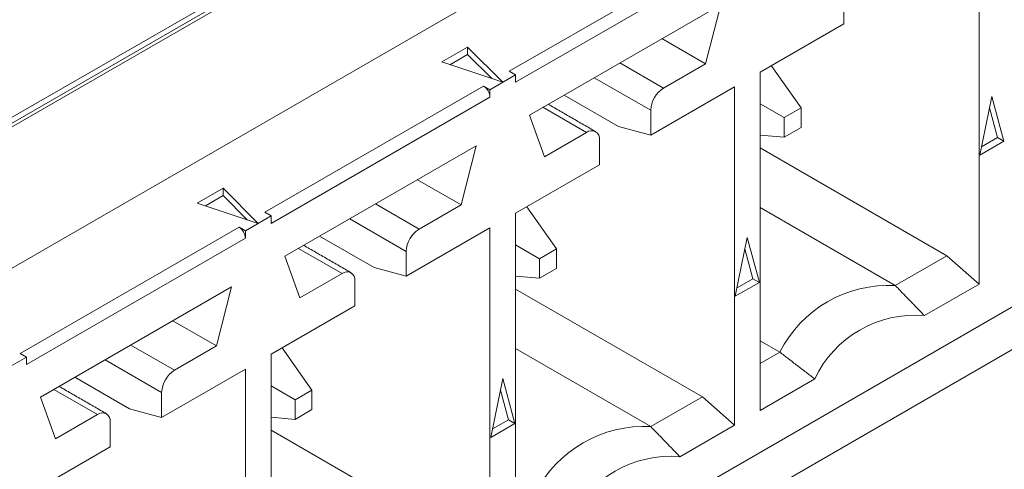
# Model space of a CAD drawing. Header units: inches. Extents: x 0.2 to 16.3, y 0.2 to 11.5.
# Tile 31 of 71: x 3.8 to 4.084, y 1.507 to 1.637. Entities that reach past the tile are written whole.
import ezdxf

# ---------------------------------------------------------------- set-up
doc = ezdxf.new("R2010")
doc.units = ezdxf.units.IN
doc.header["$MEASUREMENT"] = 0

msp = doc.modelspace()

# ---------------------------------------------------------------- linework, layer by layer
at = {"color": 7, "linetype": 'Continuous', "lineweight": 15}
for p, q in [((3.7172368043, 1.5596442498), (4.3249723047, 1.9104824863)), ((3.7172369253, 1.5607155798), (4.3240444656, 1.9110181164)), ((2.9597207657, 1.081464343), (4.3291508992, 1.8720195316)), ((4.3291508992, 1.6814933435), (2.9597207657, 0.8909381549)), ((4.3057514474, 1.6803337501), (3.7161357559, 1.3399558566)), ((3.9411553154, 1.6220203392), (4.0044422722, 1.6585551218)), ((4.077008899, 1.6583123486), (4.077008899, 1.560414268)), ((4.006298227, 1.6553405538), (3.9430112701, 1.6188057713)), ((3.7954417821, 1.6075128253), (3.8675274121, 1.6491269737)), ((4.0379417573, 1.6357593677), (4.0379417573, 1.6429609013)), ((3.9470014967, 1.6093219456), (4.0023080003, 1.6412497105)), ((4.0023080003, 1.6412497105), (3.997946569, 1.6241584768)), ((4.0137219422, 1.621777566), (4.0379417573, 1.6357593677)), ((3.997946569, 1.6241584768), (3.9853242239, 1.6314452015)), ((3.9216483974, 1.6246896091), (3.929107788, 1.6289958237)), ((3.929107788, 1.6289958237), (3.9392975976, 1.6188071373)), ((3.929107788, 1.6289958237), (3.929107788, 1.6268526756)), ((3.929107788, 1.6268526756), (3.9240019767, 1.6239051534)), ((3.9360824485, 1.6198787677), (3.929107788, 1.6268526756)), ((3.9392975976, 1.6188071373), (3.9216483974, 1.6246896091)), ((3.9857902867, 1.6171408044), (3.9731679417, 1.6244275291)), ((3.997946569, 1.6241584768), (3.9857902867, 1.6171408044)), ((4.0169491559, 1.6236406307), (4.0255451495, 1.6114122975)), ((3.9430112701, 1.6209489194), (3.9355875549, 1.6166632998)), ((3.9430112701, 1.6209489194), (3.9411553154, 1.6220203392)), ((3.9430112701, 1.6188057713), (3.9430112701, 1.6209489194)), ((3.9657436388, 1.6201415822), (3.9820784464, 1.6107116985)), ((4.0137219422, 1.5238794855), (4.0137219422, 1.621777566)), ((3.8704446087, 1.5811999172), (3.9337316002, 1.6177347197)), ((3.9337316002, 1.6177347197), (3.9355875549, 1.6166632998)), ((3.9820784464, 1.6035101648), (4.006298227, 1.6174919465)), ((4.006298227, 1.6174919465), (4.006298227, 1.5195938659)), ((3.9355875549, 1.6145201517), (3.8723005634, 1.5779853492)), ((3.9355875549, 1.6166632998), (3.9355875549, 1.6145201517)), ((3.9570194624, 1.615105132), (3.9727988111, 1.6059959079)), ((4.0772396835, 1.5977092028), (4.0807207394, 1.6147208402)), ((4.0807207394, 1.6147208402), (4.0842017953, 1.6017283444)), ((3.9508968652, 1.6115707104), (3.9635192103, 1.6042839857)), ((4.0137219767, 1.612578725), (4.0206436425, 1.6085827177)), ((3.9513628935, 1.5972662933), (3.9470014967, 1.6093219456)), ((3.9820784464, 1.6107116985), (3.9820784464, 1.6035101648)), ((4.0255451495, 1.6114122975), (4.0206436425, 1.6085827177)), ((4.0255451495, 1.6057521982), (4.0255451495, 1.6114122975)), ((4.0823458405, 1.6027997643), (4.0800413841, 1.6114009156)), ((3.9820784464, 1.6035101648), (3.9727988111, 1.6059959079)), ((4.0206436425, 1.6085827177), (4.0206436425, 1.6029226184)), ((3.9635192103, 1.6042839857), (3.9513628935, 1.5972662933)), ((4.0206436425, 1.6029226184), (4.0137219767, 1.6035404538)), ((4.0206436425, 1.6029226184), (4.0255451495, 1.6057521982)), ((3.8762908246, 1.5685015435), (3.9315973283, 1.6004293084)), ((3.9315973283, 1.6004293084), (3.9272358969, 1.5833380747)), ((3.9672310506, 1.5949389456), (3.9672310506, 1.6021404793)), ((4.0842017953, 1.6017283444), (4.0772396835, 1.5977092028)), ((4.0777368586, 1.6001390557), (4.0823458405, 1.6027997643)), ((4.0823458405, 1.6027997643), (4.0842017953, 1.6017283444)), ((4.0137219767, 1.599820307), (4.0677292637, 1.5686425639)), ((3.9430112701, 1.5809571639), (3.9672310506, 1.5949389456)), ((3.9272358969, 1.5833380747), (3.9146135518, 1.5906247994)), ((3.8509377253, 1.583869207), (3.858397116, 1.5881754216)), ((3.858397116, 1.5860322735), (3.8532913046, 1.5830847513)), ((3.858397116, 1.5881754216), (3.8685869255, 1.5779867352)), ((3.858397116, 1.5881754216), (3.858397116, 1.5860322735)), ((3.8653717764, 1.5790583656), (3.858397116, 1.5860322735)), ((3.8685869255, 1.5779867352), (3.8509377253, 1.583869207)), ((3.9150796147, 1.5763204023), (3.9024572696, 1.583607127)), ((3.9272358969, 1.5833380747), (3.9150796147, 1.5763204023)), ((3.8723005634, 1.5801284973), (3.8704446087, 1.5811999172)), ((3.9430112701, 1.4830590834), (3.9430112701, 1.5809571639)), ((3.9548344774, 1.5705918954), (3.9462384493, 1.5828202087)), ((4.0137219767, 1.5825707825), (4.0527891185, 1.5600178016)), ((3.8723005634, 1.5801284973), (3.8648768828, 1.5758428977)), ((3.8723005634, 1.5779853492), (3.8723005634, 1.5801284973)), ((3.8950329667, 1.5793211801), (3.9113677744, 1.5698912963)), ((3.7997339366, 1.5403795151), (3.8630209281, 1.5769143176)), ((3.8630209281, 1.5769143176), (3.8648768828, 1.5758428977)), ((3.8648768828, 1.5758428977), (3.8648768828, 1.5736997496)), ((3.9113677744, 1.5626897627), (3.9355875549, 1.5766715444)), ((3.9355875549, 1.5766715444), (3.9355875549, 1.4787734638)), ((3.8648768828, 1.5736997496), (3.8015898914, 1.5371649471)), ((3.8863087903, 1.5742847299), (3.902088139, 1.5651755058)), ((3.9499329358, 1.5677622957), (3.9430113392, 1.5717583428)), ((4.0065290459, 1.5568888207), (4.0100100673, 1.5739004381)), ((4.0100100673, 1.5739004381), (4.0134911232, 1.5609079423)), ((3.8801861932, 1.5707503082), (3.8928085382, 1.5634635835)), ((3.9113677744, 1.5698912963), (3.9113677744, 1.5626897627)), ((3.9548344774, 1.5705918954), (3.9499329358, 1.5677622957)), ((3.9548344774, 1.5649317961), (3.9548344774, 1.5705918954)), ((4.0116351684, 1.5619793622), (4.0093307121, 1.5705805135)), ((3.8806522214, 1.5564458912), (3.8762908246, 1.5685015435)), ((3.9499329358, 1.5677622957), (3.9499329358, 1.5621021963)), ((4.0677292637, 1.5686425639), (4.0527891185, 1.5600178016)), ((4.0677292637, 1.5686425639), (4.077008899, 1.560414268)), ((3.8928085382, 1.5634635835), (3.8806522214, 1.5564458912)), ((3.9113677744, 1.5626897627), (3.902088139, 1.5651755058)), ((3.9499329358, 1.5621021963), (3.9548344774, 1.5649317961)), ((3.8965203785, 1.5541185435), (3.8965203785, 1.5613200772)), ((3.9430113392, 1.5627200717), (3.9499329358, 1.5621021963)), ((4.0134911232, 1.5609079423), (4.0065290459, 1.5568888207)), ((4.0070262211, 1.5593186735), (4.0116351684, 1.5619793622)), ((4.0116351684, 1.5619793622), (4.0134911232, 1.5609079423)), ((4.077008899, 1.560414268), (4.0612182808, 1.5512985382)), ((3.805580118, 1.5276811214), (3.8608866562, 1.5596089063)), ((3.8608866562, 1.5596089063), (3.8565252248, 1.5425176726)), ((3.9430113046, 1.5589999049), (3.9970185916, 1.5278221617)), ((3.8723005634, 1.5401367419), (3.8965203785, 1.5541185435)), ((3.8565252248, 1.5425176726), (3.8439028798, 1.5498043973)), ((4.0137219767, 1.5440003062), (4.0193824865, 1.5407325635)), ((3.8015898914, 1.5393080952), (3.7997339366, 1.5403795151)), ((3.8443689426, 1.5355000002), (3.8317465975, 1.5427867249)), ((3.8565252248, 1.5425176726), (3.8443689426, 1.5355000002)), ((3.8841237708, 1.5297714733), (3.8755277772, 1.5419998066)), ((3.9430112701, 1.5417503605), (3.9820784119, 1.5191973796)), ((4.0137219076, 1.5374647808), (4.0193824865, 1.5407325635)), ((3.8015898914, 1.5393080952), (3.7941662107, 1.5350224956)), ((3.8015898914, 1.5371649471), (3.8015898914, 1.5393080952)), ((3.8243222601, 1.538500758), (3.8406570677, 1.5290708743)), ((3.8723005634, 1.4422386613), (3.8723005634, 1.5401367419)), ((3.8406570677, 1.5218693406), (3.8648768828, 1.5358511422)), ((3.8648768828, 1.5358511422), (3.8648768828, 1.4379530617)), ((3.8155980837, 1.5334643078), (3.8313774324, 1.5243550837)), ((3.9358183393, 1.5160683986), (3.9392993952, 1.533080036)), ((3.9392993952, 1.533080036), (3.9427804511, 1.5200875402)), ((4.029512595, 1.5329952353), (4.0137219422, 1.5238794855)), ((3.8094755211, 1.5299299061), (3.8220978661, 1.5226431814)), ((3.8406570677, 1.5290708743), (3.8406570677, 1.5218693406)), ((3.8792222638, 1.5269418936), (3.8723006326, 1.5309379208)), ((3.8841237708, 1.5297714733), (3.8792222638, 1.5269418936)), ((3.8841237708, 1.524111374), (3.8841237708, 1.5297714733)), ((3.9409244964, 1.5211589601), (3.9386200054, 1.5297600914)), ((3.8099415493, 1.5156254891), (3.805580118, 1.5276811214)), ((3.8792222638, 1.5269418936), (3.8792222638, 1.5212817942)), ((3.9970185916, 1.5278221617), (3.9820784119, 1.5191973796)), ((3.9970185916, 1.5278221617), (4.006298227, 1.5195938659)), ((3.8406570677, 1.5218693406), (3.8313774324, 1.5243550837)), ((3.8792222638, 1.5212817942), (3.8841237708, 1.524111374)), ((3.8220978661, 1.5226431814), (3.8099415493, 1.5156254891)), ((3.8258097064, 1.5132981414), (3.8258097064, 1.5204996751)), ((3.8723006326, 1.5218996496), (3.8792222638, 1.5212817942)), ((3.936315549, 1.5184982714), (3.9409244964, 1.5211589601)), ((3.9409244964, 1.5211589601), (3.9427804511, 1.5200875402)), ((3.8723006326, 1.5181795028), (3.9263079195, 1.4870017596)), ((3.9427804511, 1.5200875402), (3.9358183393, 1.5160683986)), ((4.006298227, 1.5195938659), (3.9905075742, 1.5104781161)), ((3.8015898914, 1.4993163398), (3.8258097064, 1.5132981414))]:
    msp.add_line(p, q, dxfattribs=at)
for centre, radius, start, end in [((3.9315585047, 1.6143370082), 0.0040332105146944, 2.602631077, 57.3979852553), ((3.9901372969, 1.6103449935), 0.008067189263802, 122.6054312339, 177.3946456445), ((3.964968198, 1.6025075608), 0.0022924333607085, 350.785706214, 129.2033109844), ((3.8608478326, 1.5735166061), 0.0040332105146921, 2.602631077, 57.3979852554), ((3.9194265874, 1.569524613), 0.0080671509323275, 122.6052901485, 177.3947867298), ((3.8942575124, 1.5616871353), 0.0022924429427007, 350.7863369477, 129.2026802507), ((4.0509297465, 1.5246619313), 0.0354047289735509, 86.9895773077, 153.0050461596), ((4.0585520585, 1.5193045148), 0.0321049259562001, 85.2362628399, 154.7583606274), ((3.8487160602, 1.5287040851), 0.0080673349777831, 122.6056752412, 177.3940935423), ((3.8235468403, 1.5208667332), 0.0022924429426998, 350.7863369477, 129.2026802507), ((3.9802190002, 1.4838416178), 0.0354046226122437, 86.9895040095, 153.0051194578), ((3.9878413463, 1.4784841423), 0.0321048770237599, 85.2362455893, 154.758377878)]:
    msp.add_arc(centre, radius, start, end, dxfattribs=at)
for points in [[(3.966143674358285, 1.604543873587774), (3.952434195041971, 1.612458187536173)], [(3.895433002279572, 1.563723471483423), (3.881723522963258, 1.571637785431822)], [(4.05278911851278, 1.560017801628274), (4.061218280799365, 1.55129853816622)], [(4.019382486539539, 1.540732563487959), (4.029512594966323, 1.53299523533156)], [(3.824722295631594, 1.52290304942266), (3.81101281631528, 1.530817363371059)], [(3.982078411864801, 1.519197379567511), (3.990507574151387, 1.510478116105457)]]:
    msp.add_open_spline(points, degree=1, dxfattribs=at)

doc.saveas('drawing.dxf')
